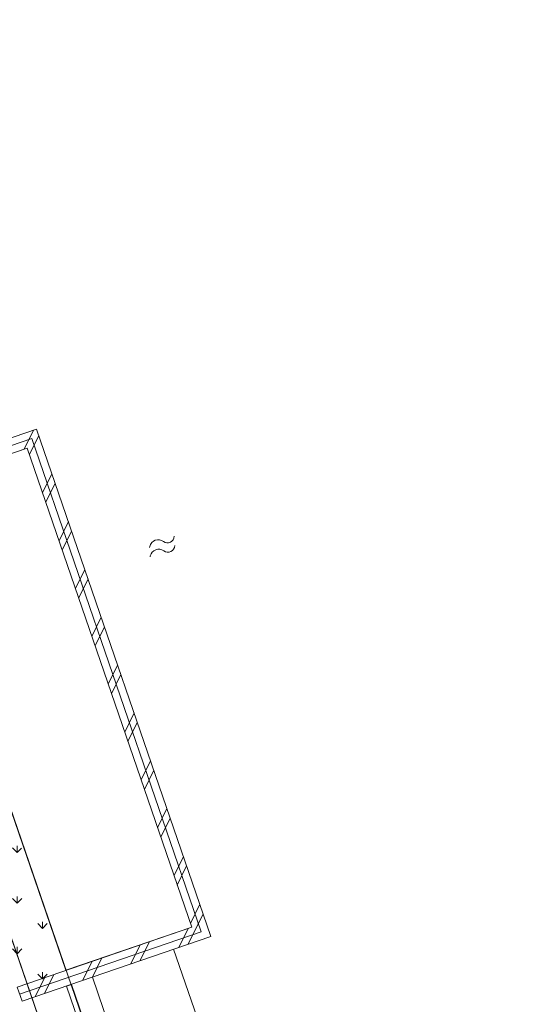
# Model space of a CAD drawing. Header units: metres. Extents: x 264570 to 266133, y 576109 to 577454.
# Tile 103 of 128: x 265515 to 265529, y 576885 to 576912. Entities that reach past the tile are written whole.
import ezdxf

# ---------------------------------------------------------------- set-up
doc = ezdxf.new("R2010")
doc.units = ezdxf.units.M
for name, color, linetype, lineweight in [('B-WE-GK-BESCHOEIING-TYPE_1-G', 252, 'B-WE-GK-BESCHOEIING_TYPE_1-G', 15), ('B-WE-GR-GRAS_BERMKRUIDENMENGSEL-A', 252, 'Continuous', 18), ('B-WE-IE-TERREINAFSCHEIDING_KUNSTMATIG-G', 252, 'B-WE-IE-TERREINAFSCHEIDING_KUNSTMATIG-G', 15), ('B-WE-OG-TOPOGRAFIE-G', 252, 'Continuous', 15), ('B-WE-OG-TOPOGRAFIE-S', 252, 'Continuous', 18), ('B-WE-VH-VERHARDING_METSELWERK-A', 252, 'Continuous', 18), ('B-WE-VH-VERHARDING_METSELWERK-G', 252, 'Continuous', 15), ('B-XX-GK-BESCHOEIING_KUNSTSTOF-G', 252, 'GK-BESCHOEIING', 18)]:
    doc.layers.add(name, color=color, linetype=linetype, lineweight=lineweight)
doc.linetypes.add('B-WE-GK-BESCHOEIING_TYPE_1-G', pattern='A,7.5,[151,NLCS.shx,S=2,R=0,X=-0.25,Y=0.6],2.5', length=10)
doc.linetypes.add('B-WE-IE-TERREINAFSCHEIDING_KUNSTMATIG-G', pattern='A,5,-2.5,[82,NLCS.shx,S=1.1,R=90,X=0,Y=0],-2.5', length=10)
doc.linetypes.add('GK-BESCHOEIING', pattern='A,30,-5,[1,NLCS.SHX,S=1,R=0,X=0,Y=0],-5', length=40)

# ---------------------------------------------------------------- blocks, each defined once
blk = doc.blocks.new('SOG-TOPOGRAFIE_WATER-SO')
at = {"flags": 128}
for points in [[(-2.514054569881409, 0.5568924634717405), (-2.426488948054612, 0.6951578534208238, -0.5388311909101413), (-0.4182167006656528, 0.730876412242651, 0.6051675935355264), (1.257070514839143, 0.9290568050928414, -4.03570463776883)], [(-2.881594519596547, -0.7116924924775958), (-2.794028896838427, -0.5734271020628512, -0.5388311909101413), (-0.7857566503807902, -0.537708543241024, 0.6051675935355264), (0.8895305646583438, -0.3395281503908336, -4.03570463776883)]]:
    blk.add_lwpolyline(points, format="xyb", dxfattribs=at)

msp = doc.modelspace()

# ---------------------------------------------------------------- hatches: boundary and pattern name
at = {"layer": 'B-WE-GR-GRAS_BERMKRUIDENMENGSEL-A'}
h = msp.add_hatch(dxfattribs=at)
h.set_pattern_fill('AGR-KRUIDEN', color=256, scale=0.5, pattern_type=2)
h.set_pattern_definition([(90, (214669.059932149, 555914.2474301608), (-0.707106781, 0.707106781), [0.1875, -1.226713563]), (45, (214669.059932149, 555914.2474301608), (-0.7071067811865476, 0.7071067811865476), [0.1875, -0.8125000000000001]), (135, (214669.059932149, 555914.2474301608), (-0.7071067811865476, -0.7071067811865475), [0.1875, -0.8125])])
edge = h.paths.add_edge_path()
edge.add_arc((265519.0125884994, 576894.0699132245), 9.225904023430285, -120.05572185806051, -105.0495515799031, ccw=False)
edge.add_arc((265515.069304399, 576887.2552588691), 1.352594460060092, -203.45249220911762, -120.05572186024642, ccw=False)
edge.add_arc((265510.8007663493, 576889.1070650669), 3.300318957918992, -23.45249221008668, 11.70443437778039)
edge.add_arc((265516.0505099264, 576890.1946584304), 2.060899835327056, -214.34434380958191, -168.29556561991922, ccw=False)
edge.add_line((265514.3489034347, 576891.3573464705), (265516.6170426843, 576885.1604426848))
at = {"layer": 'B-WE-VH-VERHARDING_METSELWERK-A'}
h = msp.add_hatch(dxfattribs=at)
h.set_pattern_fill('AVH-FUNDERING_SCHUIMBETON', color=256, angle=18.95095393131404, pattern_type=2)
h.set_pattern_definition([(63.95095393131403, (16802.81698582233, 451.9965256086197), (-0.8984184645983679, 0.4391403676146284), []), (63.95095393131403, (16802.90791824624, 451.7317024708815), (-0.8984184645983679, 0.4391403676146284), [])])
h.paths.add_polyline_path([(265515.1215730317, 576884.9982748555), (265520.3990425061, 576886.810653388), (265515.5270572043, 576900.9973992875), (265510.2495877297, 576899.1850207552), (265510.3860033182, 576898.7877918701), (265515.2662439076, 576900.4637548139), (265519.8653980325, 576887.0714666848), (265514.9851574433, 576885.3955037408)])

# ---------------------------------------------------------------- linework, layer by layer
at = {"layer": 'B-WE-GK-BESCHOEIING-TYPE_1-G', "ltscale": 0.6}
msp.add_lwpolyline([(265527.765939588, 576852.6043876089), (265516.5049923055, 576885.464879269)], dxfattribs=at)
at = {"layer": 'B-WE-IE-TERREINAFSCHEIDING_KUNSTMATIG-G', "flags": 128}
msp.add_lwpolyline([(265515.0533652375, 576885.1968892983), (265520.1322202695, 576886.9410600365), (265515.396650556, 576900.7305770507), (265510.317795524, 576898.9864063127)], dxfattribs=at)
msp.add_lwpolyline([(265515.0533652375, 576885.1968892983), (265520.1322202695, 576886.9410600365), (265515.396650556, 576900.7305770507), (265510.317795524, 576898.9864063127)], dxfattribs=at)
at = {"layer": 'B-WE-OG-TOPOGRAFIE-G'}
for p, q in [((265519.3591124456, 576886.4521210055), (265530.7669609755, 576853.3634372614)), ((265517.0901741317, 576885.6698685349), (265528.4980226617, 576852.5811847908))]:
    msp.add_line(p, q, dxfattribs=at)
msp.add_lwpolyline([(265415.1737861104, 576923.3571593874), (265486.2818124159, 576946.6076609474), (265495.5051177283, 576919.7671145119), (265502.704694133, 576922.0414850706), (265543.0057008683, 576804.6952747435)], dxfattribs=at)
at = {"layer": 'B-WE-OG-TOPOGRAFIE-G', "flags": 128}
msp.add_lwpolyline([(265515.2662439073, 576900.4637548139), (265511.7479309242, 576899.255502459), (265516.3470850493, 576885.8632143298), (265519.8653980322, 576887.0714666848)], close=True, dxfattribs=at)
for points in [[(265509.1003787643, 576889.5387685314), (265514.169771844, 576891.2796898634), (265514.4535067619, 576891.3771295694), (265527.8514663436, 576852.3635783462), (265526.489538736, 576851.8958677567), (265526.6259543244, 576851.4986388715), (265528.0166708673, 576851.9762361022), (265529.8814602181, 576846.4524342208), (265524.5283322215, 576844.6140731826)], [(265513.3614955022, 576891.0021131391), (265526.7564410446, 576851.9875268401)]]:
    msp.add_lwpolyline(points, dxfattribs=at)
at = {"layer": 'B-WE-VH-VERHARDING_METSELWERK-G', "flags": 128}
msp.add_lwpolyline([(265515.1215730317, 576884.9982748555), (265520.3990425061, 576886.810653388), (265515.5270572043, 576900.9973992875), (265510.2495877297, 576899.1850207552), (265510.3860033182, 576898.7877918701), (265515.2662439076, 576900.4637548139), (265519.8653980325, 576887.0714666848), (265514.9851574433, 576885.3955037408)], close=True, dxfattribs=at)
msp.add_lwpolyline([(265515.1215730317, 576884.9982748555), (265520.3990425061, 576886.810653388), (265515.5270572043, 576900.9973992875), (265510.2495877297, 576899.1850207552), (265510.3860033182, 576898.7877918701), (265515.2662439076, 576900.4637548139), (265519.8653980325, 576887.0714666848), (265514.9851574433, 576885.3955037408)], close=True, dxfattribs=at)
at = {"layer": 'B-XX-GK-BESCHOEIING_KUNSTSTOF-G', "linetype": 'Continuous'}
msp.add_lwpolyline([(265527.765939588, 576852.6043876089), (265527.624040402, 576852.55576024), (265516.3630931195, 576885.4162519), (265516.5049923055, 576885.464879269)], dxfattribs=at)

# ---------------------------------------------------------------- block references
at = {"layer": 'B-WE-OG-TOPOGRAFIE-S', "xscale": 0.2, "yscale": 0.2, "zscale": 0.2, "rotation": 18.93095393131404}
msp.add_blockref('SOG-TOPOGRAFIE_WATER-SO', (265519.1990181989, 576897.7429110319), dxfattribs=at)

doc.saveas('drawing.dxf')
